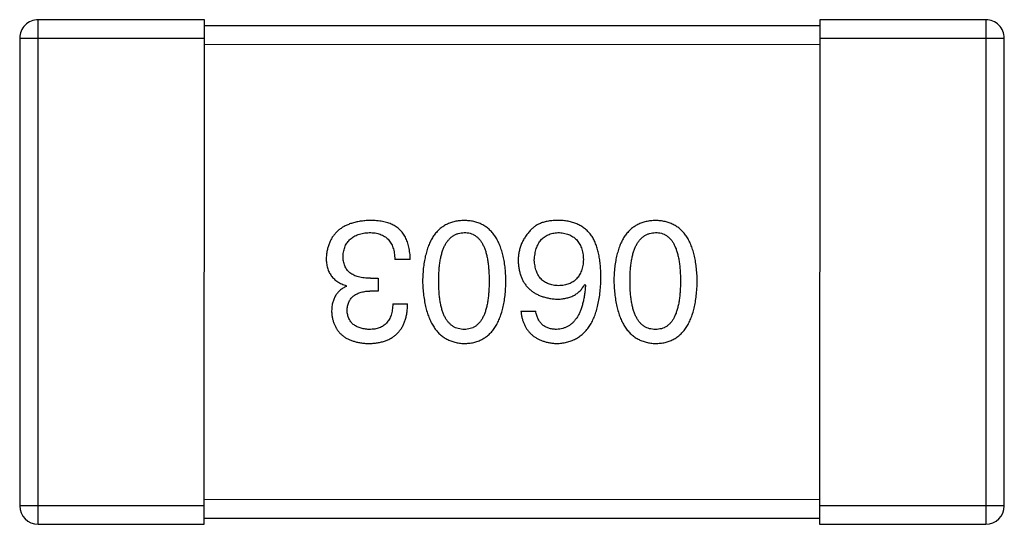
# Model space of a CAD drawing. Header units: millimetres. Extents: x 344 to 667, y 229 to 335.
# Tile 132 of 206: x 594.926 to 596.526, y 287.84 to 288.66. Entities that reach past the tile are written whole.
import ezdxf

# ---------------------------------------------------------------- set-up
doc = ezdxf.new("R2010")
doc.units = ezdxf.units.MM
doc.header["$LTSCALE"] = 0.5
doc.layers.get('0').update_dxf_attribs({"linetype": 'CONTINUOUS'})

msp = doc.modelspace()

# ---------------------------------------------------------------- linework, layer by layer
at = {"linetype": 'Continuous'}
for p, q in [((594.9558, 287.8397), (594.9559, 288.6597)), ((595.2259, 288.6597), (594.9559, 288.6597)), ((595.2258, 287.8397), (595.2259, 288.6597)), ((596.2259, 288.6596), (596.2258, 287.8396)), ((596.4959, 288.6596), (596.2259, 288.6596)), ((596.4959, 288.6596), (596.4958, 287.8396)), ((596.2259, 288.6496), (595.2259, 288.6497)), ((594.9259, 288.6297), (594.9258, 287.8697)), ((594.9259, 288.6297), (595.2259, 288.6297)), ((596.2259, 288.6296), (596.5259, 288.6296)), ((596.5258, 287.8696), (596.5259, 288.6296)), ((595.2259, 288.6197), (596.2259, 288.6196)), ((595.5606, 288.27), (595.5354, 288.27)), ((595.4961, 288.2394), (595.5081, 288.2394)), ((595.5081, 288.2394), (595.5081, 288.2186)), ((595.4567, 288.2263), (595.4567, 288.2274)), ((595.8441, 288.2295), (595.8452, 288.2284)), ((595.5081, 288.2186), (595.495, 288.2186)), ((595.5321, 288.1979), (595.5562, 288.1979)), ((595.7403, 288.1858), (595.7643, 288.1858)), ((595.2258, 287.8697), (594.9258, 287.8697)), ((596.2258, 287.8796), (595.2258, 287.8797)), ((596.5258, 287.8696), (596.2258, 287.8696)), ((594.9558, 287.8397), (595.2258, 287.8397)), ((595.2258, 287.8497), (596.2258, 287.8496)), ((596.2258, 287.8396), (596.4958, 287.8396))]:
    msp.add_line(p, q, dxfattribs=at)
for centre, start, end in [((594.9559, 288.6297), 89.9951, 179.9951), ((596.4959, 288.6296), 359.9951, 89.9951), ((594.9558, 287.8697), 179.9951, 269.9951), ((596.4958, 287.8696), 269.9951, 359.9951)]:
    msp.add_arc(centre, 0.03, start, end, dxfattribs=at)
for points, knots in [([(595.495, 288.3334), (595.4923, 288.3333), (595.4869, 288.333), (595.4792, 288.3321), (595.472, 288.3307), (595.4652, 288.3288), (595.459, 288.3266), (595.4533, 288.3239), (595.448, 288.3207), (595.4433, 288.3171), (595.4391, 288.313), (595.4354, 288.3085), (595.4322, 288.3035), (595.4295, 288.2981), (595.4273, 288.2923), (595.4257, 288.286), (595.4245, 288.2792), (595.4241, 288.2746), (595.424, 288.2722)], [0, 0, 0, 0, 0.078078, 0.151942, 0.221594, 0.28726, 0.350176, 0.409768, 0.467648, 0.523784, 0.578904, 0.634014, 0.689819, 0.746826, 0.805875, 0.867063, 0.931764, 1, 1, 1, 1]), ([(595.5311, 288.3268), (595.5299, 288.3274), (595.5276, 288.3284), (595.5238, 288.3298), (595.5198, 288.3309), (595.5154, 288.3318), (595.5107, 288.3325), (595.5058, 288.333), (595.5005, 288.3333), (595.4969, 288.3334), (595.495, 288.3334)], [0, 0, 0, 0, 0.101955, 0.208983, 0.322698, 0.44339, 0.570851, 0.70629, 0.84885, 1, 1, 1, 1]), ([(595.6482, 288.3334), (595.6456, 288.3333), (595.6404, 288.333), (595.6329, 288.3318), (595.6259, 288.3297), (595.6194, 288.327), (595.6134, 288.3234), (595.6078, 288.3191), (595.6028, 288.3141), (595.5983, 288.3082), (595.5943, 288.3017), (595.5909, 288.2943), (595.5879, 288.2863), (595.5854, 288.2775), (595.5834, 288.2679), (595.5819, 288.2576), (595.5809, 288.2466), (595.5806, 288.2389), (595.5805, 288.235)], [0, 0, 0, 0, 0.059134, 0.115603, 0.169236, 0.221572, 0.273254, 0.32474, 0.377319, 0.431815, 0.488555, 0.548609, 0.612242, 0.680182, 0.75251, 0.829782, 0.91231, 1, 1, 1, 1]), ([(595.716, 288.235), (595.7159, 288.2389), (595.7156, 288.2466), (595.7146, 288.2576), (595.7131, 288.2679), (595.7111, 288.2775), (595.7086, 288.2863), (595.7056, 288.2943), (595.7022, 288.3017), (595.6981, 288.3082), (595.6937, 288.3141), (595.6887, 288.3191), (595.6831, 288.3234), (595.6771, 288.327), (595.6706, 288.3297), (595.6636, 288.3318), (595.6561, 288.333), (595.6509, 288.3333), (595.6482, 288.3334)], [0, 0, 0, 0, 0.087693, 0.170223, 0.247496, 0.319826, 0.387768, 0.451403, 0.511459, 0.568358, 0.622671, 0.675251, 0.726739, 0.778422, 0.830759, 0.884394, 0.940865, 1, 1, 1, 1]), ([(595.8048, 288.3334), (595.802, 288.3334), (595.7966, 288.3335), (595.7888, 288.3329), (595.7816, 288.3317), (595.7751, 288.33), (595.7692, 288.3276), (595.764, 288.3247), (595.7594, 288.3212), (595.7568, 288.3184), (595.7556, 288.317)], [0, 0, 0, 0, 0.156782, 0.301945, 0.436395, 0.561474, 0.678489, 0.78853, 0.894967, 1, 1, 1, 1]), ([(595.8561, 288.3071), (595.8546, 288.3091), (595.8517, 288.3131), (595.8465, 288.3183), (595.8408, 288.3227), (595.8346, 288.3264), (595.8279, 288.3293), (595.8206, 288.3314), (595.8129, 288.3329), (595.8075, 288.3332), (595.8048, 288.3334)], [0, 0, 0, 0, 0.125033, 0.246266, 0.36603, 0.485265, 0.606781, 0.732144, 0.862551, 1, 1, 1, 1]), ([(595.9591, 288.3333), (595.9565, 288.3332), (595.9513, 288.333), (595.9438, 288.3317), (595.9368, 288.3297), (595.9302, 288.3269), (595.9242, 288.3234), (595.9187, 288.3191), (595.9137, 288.314), (595.9092, 288.3082), (595.9052, 288.3016), (595.9017, 288.2943), (595.8987, 288.2863), (595.8963, 288.2774), (595.8942, 288.2679), (595.8928, 288.2576), (595.8917, 288.2465), (595.8915, 288.2389), (595.8913, 288.235)], [0, 0, 0, 0, 0.059134, 0.115603, 0.169236, 0.221572, 0.273254, 0.32474, 0.377319, 0.431815, 0.488555, 0.548609, 0.612242, 0.680182, 0.75251, 0.829782, 0.91231, 1, 1, 1, 1]), ([(596.0269, 288.235), (596.0267, 288.2389), (596.0265, 288.2465), (596.0254, 288.2576), (596.024, 288.2679), (596.022, 288.2774), (596.0195, 288.2862), (596.0165, 288.2943), (596.013, 288.3016), (596.009, 288.3082), (596.0045, 288.314), (595.9995, 288.3191), (595.994, 288.3234), (595.988, 288.3269), (595.9814, 288.3297), (595.9744, 288.3317), (595.9669, 288.333), (595.9618, 288.3332), (595.9591, 288.3333)], [0, 0, 0, 0, 0.087693, 0.170223, 0.247496, 0.319826, 0.387768, 0.451403, 0.511459, 0.568358, 0.622671, 0.675251, 0.726739, 0.778422, 0.830759, 0.884394, 0.940865, 1, 1, 1, 1]), ([(595.5606, 288.27), (595.5605, 288.2718), (595.5604, 288.2753), (595.5599, 288.2804), (595.5592, 288.2852), (595.5584, 288.2899), (595.5573, 288.2943), (595.556, 288.2985), (595.5544, 288.3024), (595.5527, 288.306), (595.5507, 288.3095), (595.5486, 288.3127), (595.5462, 288.3157), (595.5436, 288.3184), (595.5408, 288.3209), (595.5377, 288.3231), (595.5345, 288.3252), (595.5322, 288.3263), (595.5311, 288.3268)], [0, 0, 0, 0, 0.078937, 0.154495, 0.226898, 0.296844, 0.363348, 0.427781, 0.48946, 0.549586, 0.607902, 0.664733, 0.720805, 0.776157, 0.831175, 0.886736, 0.943094, 1, 1, 1, 1]), ([(595.7556, 288.317), (595.754, 288.3152), (595.7509, 288.3118), (595.7469, 288.3062), (595.7435, 288.3004), (595.7407, 288.2944), (595.7386, 288.288), (595.737, 288.2815), (595.7361, 288.2747), (595.736, 288.2701), (595.7359, 288.2678)], [0, 0, 0, 0, 0.129393, 0.255335, 0.378531, 0.500878, 0.622934, 0.746191, 0.87096, 1, 1, 1, 1]), ([(595.4513, 288.2755), (595.4514, 288.2769), (595.4516, 288.2798), (595.4523, 288.2839), (595.4533, 288.2878), (595.4547, 288.2914), (595.4563, 288.2947), (595.4582, 288.2978), (595.4605, 288.3006), (595.463, 288.3031), (595.4658, 288.3054), (595.469, 288.3074), (595.4724, 288.3091), (595.4761, 288.3106), (595.4802, 288.3118), (595.4845, 288.3127), (595.4891, 288.3134), (595.4923, 288.3136), (595.4939, 288.3137)], [0, 0, 0, 0, 0.068514, 0.133941, 0.195994, 0.255362, 0.312994, 0.369441, 0.424687, 0.480522, 0.537148, 0.594801, 0.654411, 0.716817, 0.781981, 0.850498, 0.923306, 1, 1, 1, 1]), ([(595.4939, 288.3137), (595.4955, 288.3137), (595.4987, 288.3136), (595.5033, 288.3131), (595.5076, 288.3123), (595.5116, 288.311), (595.5153, 288.3095), (595.5187, 288.3077), (595.5218, 288.3054), (595.5246, 288.3028), (595.527, 288.2999), (595.5292, 288.2966), (595.531, 288.293), (595.5325, 288.2891), (595.5337, 288.2848), (595.5346, 288.2802), (595.5352, 288.2752), (595.5354, 288.2718), (595.5354, 288.27)], [0, 0, 0, 0, 0.071272, 0.13882, 0.201858, 0.262757, 0.320043, 0.376709, 0.431462, 0.486034, 0.541209, 0.597703, 0.65589, 0.717768, 0.782056, 0.850407, 0.92277, 1, 1, 1, 1]), ([(595.6067, 288.235), (595.6067, 288.2381), (595.6068, 288.2442), (595.6073, 288.253), (595.6081, 288.2612), (595.6092, 288.2689), (595.6106, 288.2759), (595.6124, 288.2823), (595.6145, 288.2882), (595.6169, 288.2934), (595.6197, 288.2981), (595.6228, 288.3021), (595.6262, 288.3056), (595.63, 288.3084), (595.6341, 288.3107), (595.6385, 288.3124), (595.6433, 288.3134), (595.6466, 288.3136), (595.6482, 288.3137)], [0, 0, 0, 0, 0.094834, 0.184067, 0.267029, 0.344713, 0.417334, 0.484367, 0.546941, 0.604717, 0.65953, 0.710539, 0.759381, 0.806382, 0.853027, 0.900623, 0.949121, 1, 1, 1, 1]), ([(595.6482, 288.3137), (595.6499, 288.3136), (595.6531, 288.3135), (595.6577, 288.3126), (595.662, 288.3111), (595.666, 288.3088), (595.6697, 288.3061), (595.673, 288.3026), (595.676, 288.2986), (595.6787, 288.2939), (595.6811, 288.2887), (595.6832, 288.2828), (595.6848, 288.2763), (595.6863, 288.2693), (595.6873, 288.2616), (595.6881, 288.2533), (595.6886, 288.2443), (595.6886, 288.2382), (595.6887, 288.235)], [0, 0, 0, 0, 0.049766, 0.097012, 0.143225, 0.188786, 0.235079, 0.282962, 0.333687, 0.387747, 0.445963, 0.508657, 0.576545, 0.649868, 0.72822, 0.812712, 0.903543, 1, 1, 1, 1]), ([(595.7621, 288.2689), (595.7623, 288.2706), (595.7625, 288.274), (595.7632, 288.2788), (595.7641, 288.2834), (595.7653, 288.2876), (595.7667, 288.2916), (595.7685, 288.2951), (595.7704, 288.2984), (595.7727, 288.3014), (595.7753, 288.3041), (595.7781, 288.3064), (595.7812, 288.3085), (595.7845, 288.3102), (595.7881, 288.3115), (595.792, 288.3126), (595.7961, 288.3133), (595.7989, 288.3136), (595.8004, 288.3137)], [0, 0, 0, 0, 0.078863, 0.153308, 0.223539, 0.289857, 0.35341, 0.413572, 0.471721, 0.528235, 0.584279, 0.638781, 0.69466, 0.751251, 0.809198, 0.869697, 0.933318, 1, 1, 1, 1]), ([(595.8004, 288.3137), (595.802, 288.3136), (595.8051, 288.3135), (595.8096, 288.3128), (595.8138, 288.3119), (595.8177, 288.3106), (595.8214, 288.309), (595.8247, 288.3071), (595.8278, 288.3049), (595.8305, 288.3022), (595.833, 288.2993), (595.8351, 288.2961), (595.8371, 288.2925), (595.8386, 288.2886), (595.8399, 288.2844), (595.8409, 288.2799), (595.8416, 288.275), (595.8418, 288.2717), (595.8419, 288.27)], [0, 0, 0, 0, 0.070403, 0.137196, 0.200053, 0.260887, 0.31876, 0.37535, 0.430743, 0.485927, 0.541678, 0.598832, 0.657726, 0.719441, 0.783504, 0.851852, 0.923533, 1, 1, 1, 1]), ([(595.8703, 288.2394), (595.8703, 288.2429), (595.8703, 288.2498), (595.8695, 288.2598), (595.8685, 288.2692), (595.8669, 288.278), (595.8649, 288.2862), (595.8625, 288.2938), (595.8596, 288.3008), (595.8573, 288.305), (595.8561, 288.3071)], [0, 0, 0, 0, 0.151498, 0.29521, 0.430242, 0.557137, 0.677306, 0.790845, 0.898111, 1, 1, 1, 1]), ([(595.9176, 288.235), (595.9176, 288.2381), (595.9177, 288.2442), (595.9181, 288.253), (595.9189, 288.2612), (595.9201, 288.2688), (595.9215, 288.2759), (595.9233, 288.2823), (595.9254, 288.2881), (595.9278, 288.2934), (595.9306, 288.298), (595.9337, 288.3021), (595.9371, 288.3056), (595.9409, 288.3084), (595.945, 288.3107), (595.9494, 288.3123), (595.9542, 288.3134), (595.9574, 288.3136), (595.9591, 288.3137)], [0, 0, 0, 0, 0.094834, 0.184067, 0.267029, 0.344713, 0.417334, 0.484367, 0.546941, 0.604717, 0.65953, 0.710539, 0.759381, 0.806382, 0.853027, 0.900623, 0.949121, 1, 1, 1, 1]), ([(595.9591, 288.3137), (595.9607, 288.3136), (595.9639, 288.3135), (595.9686, 288.3126), (595.9729, 288.3111), (595.9769, 288.3088), (595.9806, 288.306), (595.9839, 288.3026), (595.9869, 288.2986), (595.9896, 288.2939), (595.9919, 288.2887), (595.994, 288.2828), (595.9957, 288.2763), (595.9971, 288.2692), (595.9982, 288.2615), (595.999, 288.2532), (595.9995, 288.2443), (595.9995, 288.2382), (595.9995, 288.235)], [0, 0, 0, 0, 0.049766, 0.097012, 0.143225, 0.188786, 0.235079, 0.282962, 0.333687, 0.387747, 0.445963, 0.508657, 0.576545, 0.649868, 0.72822, 0.812712, 0.903543, 1, 1, 1, 1]), ([(595.424, 288.2722), (595.424, 288.2708), (595.424, 288.268), (595.4245, 288.2639), (595.425, 288.26), (595.426, 288.2563), (595.4271, 288.2528), (595.4285, 288.2495), (595.4302, 288.2464), (595.4321, 288.2435), (595.4343, 288.2407), (595.4367, 288.2382), (595.4395, 288.236), (595.4424, 288.2338), (595.4456, 288.2319), (595.4491, 288.2301), (595.4528, 288.2287), (595.4554, 288.2278), (595.4567, 288.2274)], [0, 0, 0, 0, 0.071215, 0.138707, 0.20396, 0.266995, 0.327734, 0.387609, 0.445602, 0.503345, 0.561136, 0.618597, 0.677672, 0.738255, 0.799989, 0.863961, 0.930555, 1, 1, 1, 1]), ([(595.4961, 288.2394), (595.4943, 288.2394), (595.4908, 288.2394), (595.4857, 288.2399), (595.4809, 288.2406), (595.4766, 288.2416), (595.4725, 288.2428), (595.4688, 288.2444), (595.4655, 288.2462), (595.4625, 288.2484), (595.4598, 288.2507), (595.4575, 288.2535), (595.4556, 288.2564), (595.454, 288.2597), (595.4528, 288.2632), (595.4519, 288.2671), (595.4514, 288.2712), (595.4513, 288.274), (595.4513, 288.2755)], [0, 0, 0, 0, 0.082495, 0.159728, 0.232496, 0.300725, 0.365163, 0.425859, 0.483728, 0.538892, 0.592921, 0.646195, 0.699968, 0.754746, 0.811387, 0.870806, 0.933482, 1, 1, 1, 1]), ([(595.7359, 288.2678), (595.736, 288.2654), (595.7363, 288.2609), (595.7373, 288.2542), (595.7387, 288.248), (595.7405, 288.2422), (595.7428, 288.2368), (595.7456, 288.2319), (595.7488, 288.2273), (595.7525, 288.2232), (595.7567, 288.2195), (595.7612, 288.2162), (595.7663, 288.2134), (595.7718, 288.2109), (595.7778, 288.2089), (595.7842, 288.2073), (595.791, 288.2061), (595.7958, 288.2057), (595.7982, 288.2055)], [0, 0, 0, 0, 0.071527, 0.139094, 0.20346, 0.264939, 0.323904, 0.381383, 0.437591, 0.493343, 0.549401, 0.606085, 0.664838, 0.725424, 0.788712, 0.855452, 0.925772, 1, 1, 1, 1]), ([(595.8015, 288.2273), (595.8, 288.2274), (595.7971, 288.2276), (595.7928, 288.2282), (595.7888, 288.229), (595.7851, 288.2303), (595.7817, 288.2318), (595.7785, 288.2336), (595.7756, 288.2358), (595.773, 288.2382), (595.7707, 288.241), (595.7686, 288.2441), (595.7669, 288.2475), (595.7653, 288.2512), (595.7642, 288.2552), (595.7632, 288.2595), (595.7625, 288.2641), (595.7623, 288.2672), (595.7621, 288.2689)], [0, 0, 0, 0, 0.069884, 0.136529, 0.199638, 0.259844, 0.317774, 0.374356, 0.430026, 0.485148, 0.5409, 0.597889, 0.657472, 0.718614, 0.783613, 0.85129, 0.923712, 1, 1, 1, 1]), ([(595.8419, 288.27), (595.8418, 288.2683), (595.8416, 288.265), (595.8409, 288.2603), (595.8399, 288.2559), (595.8386, 288.2518), (595.8371, 288.248), (595.8353, 288.2445), (595.8332, 288.2413), (595.8308, 288.2385), (595.8281, 288.236), (595.8251, 288.2338), (595.8219, 288.2319), (595.8183, 288.2304), (595.8145, 288.2291), (595.8104, 288.2282), (595.806, 288.2275), (595.803, 288.2274), (595.8015, 288.2273)], [0, 0, 0, 0, 0.076072, 0.148369, 0.216753, 0.281358, 0.342792, 0.401604, 0.458929, 0.514444, 0.569818, 0.625343, 0.681554, 0.739608, 0.800134, 0.863477, 0.929547, 1, 1, 1, 1]), ([(595.7982, 288.1334), (595.801, 288.1335), (595.8065, 288.1339), (595.8146, 288.1353), (595.822, 288.1376), (595.829, 288.1407), (595.8354, 288.1445), (595.8413, 288.1492), (595.8466, 288.1547), (595.8514, 288.161), (595.8556, 288.168), (595.8593, 288.1759), (595.8625, 288.1845), (595.8651, 288.194), (595.8673, 288.2042), (595.8688, 288.2152), (595.87, 288.227), (595.8702, 288.2352), (595.8703, 288.2394)], [0, 0, 0, 0, 0.058957, 0.115262, 0.16907, 0.221312, 0.273147, 0.324961, 0.377649, 0.432026, 0.488925, 0.549039, 0.612912, 0.680653, 0.753056, 0.830314, 0.912483, 1, 1, 1, 1]), ([(595.4567, 288.2263), (595.4548, 288.2253), (595.4511, 288.2235), (595.4461, 288.2198), (595.442, 288.2154), (595.4385, 288.2105), (595.4359, 288.2049), (595.434, 288.1987), (595.4329, 288.1919), (595.4328, 288.1872), (595.4327, 288.1848)], [0, 0, 0, 0, 0.125227, 0.244792, 0.361427, 0.478215, 0.59667, 0.722058, 0.856314, 1, 1, 1, 1]), ([(595.5805, 288.235), (595.5807, 288.231), (595.581, 288.2232), (595.5821, 288.2119), (595.5837, 288.2013), (595.5858, 288.1915), (595.5883, 288.1825), (595.5913, 288.1742), (595.5949, 288.1667), (595.5989, 288.1599), (595.6034, 288.1539), (595.6083, 288.1486), (595.6138, 288.1441), (595.6198, 288.1404), (595.6262, 288.1375), (595.6331, 288.1353), (595.6405, 288.1338), (595.6456, 288.1335), (595.6482, 288.1334)], [0, 0, 0, 0, 0.088475, 0.171606, 0.249595, 0.322626, 0.391327, 0.455765, 0.516374, 0.573675, 0.628522, 0.681161, 0.732559, 0.783563, 0.83504, 0.887639, 0.942585, 1, 1, 1, 1]), ([(595.6482, 288.1563), (595.6466, 288.1564), (595.6433, 288.1565), (595.6385, 288.1574), (595.6341, 288.159), (595.63, 288.1611), (595.6262, 288.164), (595.6228, 288.1674), (595.6197, 288.1714), (595.6169, 288.1761), (595.6145, 288.1813), (595.6124, 288.1872), (595.6106, 288.1937), (595.6092, 288.2007), (595.6081, 288.2084), (595.6073, 288.2168), (595.6068, 288.2257), (595.6067, 288.2318), (595.6067, 288.235)], [0, 0, 0, 0, 0.050604, 0.098688, 0.145699, 0.191791, 0.238625, 0.286717, 0.337546, 0.391814, 0.449755, 0.512106, 0.579685, 0.652048, 0.730262, 0.814146, 0.904281, 1, 1, 1, 1]), ([(595.6482, 288.1334), (595.6509, 288.1335), (595.6561, 288.1337), (595.6636, 288.135), (595.6706, 288.1372), (595.6771, 288.14), (595.6831, 288.1436), (595.6886, 288.1481), (595.6937, 288.1533), (595.6981, 288.1594), (595.7021, 288.1661), (595.7056, 288.1737), (595.7086, 288.182), (595.7111, 288.1911), (595.7131, 288.201), (595.7146, 288.2116), (595.7156, 288.2231), (595.7159, 288.2309), (595.716, 288.235)], [0, 0, 0, 0, 0.057911, 0.113262, 0.165956, 0.217443, 0.268511, 0.319665, 0.372, 0.426129, 0.483365, 0.543779, 0.607756, 0.676562, 0.749704, 0.827713, 0.911177, 1, 1, 1, 1]), ([(595.6887, 288.235), (595.6886, 288.2318), (595.6886, 288.2257), (595.6881, 288.2168), (595.6873, 288.2084), (595.6863, 288.2007), (595.6848, 288.1937), (595.6831, 288.1872), (595.6811, 288.1813), (595.6787, 288.1761), (595.676, 288.1714), (595.673, 288.1674), (595.6697, 288.164), (595.666, 288.1611), (595.662, 288.159), (595.6577, 288.1574), (595.6531, 288.1565), (595.6499, 288.1564), (595.6482, 288.1563)], [0, 0, 0, 0, 0.096452, 0.187278, 0.271765, 0.350519, 0.423437, 0.491321, 0.554011, 0.612224, 0.666281, 0.717003, 0.764884, 0.811423, 0.856783, 0.902993, 0.950236, 1, 1, 1, 1]), ([(595.7982, 288.2055), (595.8008, 288.2056), (595.8059, 288.2057), (595.8133, 288.2068), (595.82, 288.2087), (595.8261, 288.2113), (595.8316, 288.2147), (595.8365, 288.2189), (595.8407, 288.2239), (595.843, 288.2276), (595.8441, 288.2295)], [0, 0, 0, 0, 0.144617, 0.279572, 0.40596, 0.526097, 0.64389, 0.760003, 0.877724, 1, 1, 1, 1]), ([(595.8452, 288.2284), (595.845, 288.2256), (595.8446, 288.2201), (595.8436, 288.2122), (595.8423, 288.2047), (595.8407, 288.1978), (595.8388, 288.1914), (595.8367, 288.1856), (595.8342, 288.1802), (595.8314, 288.1754), (595.8283, 288.1712), (595.8249, 288.1674), (595.8212, 288.1642), (595.8171, 288.1616), (595.8129, 288.1594), (595.8082, 288.1579), (595.8033, 288.1567), (595.7999, 288.1564), (595.7982, 288.1563)], [0, 0, 0, 0, 0.089218, 0.173709, 0.252753, 0.326963, 0.397099, 0.462534, 0.524018, 0.582178, 0.637235, 0.689955, 0.741228, 0.791618, 0.841661, 0.892925, 0.945259, 1, 1, 1, 1]), ([(595.8913, 288.235), (595.8915, 288.231), (595.8919, 288.2232), (595.893, 288.2119), (595.8946, 288.2013), (595.8967, 288.1915), (595.8992, 288.1825), (595.9022, 288.1742), (595.9057, 288.1667), (595.9097, 288.1599), (595.9142, 288.1539), (595.9192, 288.1486), (595.9247, 288.1441), (595.9306, 288.1404), (595.9371, 288.1375), (595.944, 288.1352), (595.9514, 288.1338), (595.9565, 288.1335), (595.9591, 288.1333)], [0, 0, 0, 0, 0.088475, 0.171606, 0.249595, 0.322626, 0.391327, 0.455765, 0.516374, 0.573675, 0.628522, 0.681161, 0.732559, 0.783563, 0.83504, 0.887639, 0.942585, 1, 1, 1, 1]), ([(595.9591, 288.1563), (595.9574, 288.1564), (595.9541, 288.1565), (595.9494, 288.1574), (595.945, 288.1589), (595.9408, 288.1611), (595.9371, 288.1639), (595.9336, 288.1673), (595.9306, 288.1714), (595.9278, 288.176), (595.9254, 288.1813), (595.9233, 288.1872), (595.9215, 288.1936), (595.9201, 288.2007), (595.9189, 288.2084), (595.9181, 288.2167), (595.9177, 288.2257), (595.9176, 288.2318), (595.9176, 288.235)], [0, 0, 0, 0, 0.050604, 0.098688, 0.145699, 0.191791, 0.238625, 0.286717, 0.337546, 0.391814, 0.449755, 0.512106, 0.579685, 0.652048, 0.730262, 0.814146, 0.904281, 1, 1, 1, 1]), ([(595.9591, 288.1333), (595.9617, 288.1335), (595.9669, 288.1337), (595.9744, 288.135), (595.9814, 288.1371), (595.988, 288.1399), (595.994, 288.1436), (595.9995, 288.1481), (596.0045, 288.1533), (596.009, 288.1593), (596.013, 288.1661), (596.0165, 288.1737), (596.0195, 288.182), (596.0219, 288.1911), (596.024, 288.201), (596.0254, 288.2116), (596.0265, 288.223), (596.0267, 288.2309), (596.0269, 288.235)], [0, 0, 0, 0, 0.057911, 0.113262, 0.165956, 0.217443, 0.268511, 0.319665, 0.372, 0.426129, 0.483365, 0.543779, 0.607756, 0.676562, 0.749704, 0.827713, 0.911177, 1, 1, 1, 1]), ([(595.9995, 288.235), (595.9995, 288.2318), (595.9995, 288.2257), (595.999, 288.2167), (595.9982, 288.2084), (595.9972, 288.2007), (595.9956, 288.1936), (595.994, 288.1872), (595.9919, 288.1813), (595.9896, 288.176), (595.9869, 288.1714), (595.9839, 288.1673), (595.9805, 288.1639), (595.9769, 288.1611), (595.9729, 288.1589), (595.9686, 288.1574), (595.9639, 288.1565), (595.9607, 288.1564), (595.9591, 288.1563)], [0, 0, 0, 0, 0.096452, 0.187278, 0.271765, 0.350519, 0.423437, 0.491321, 0.554011, 0.612224, 0.666281, 0.717003, 0.764884, 0.811423, 0.856783, 0.902993, 0.950236, 1, 1, 1, 1]), ([(595.4578, 288.1869), (595.4579, 288.1882), (595.458, 288.1906), (595.4586, 288.1941), (595.4594, 288.1974), (595.4605, 288.2004), (595.4618, 288.2032), (595.4635, 288.2057), (595.4654, 288.2081), (595.4676, 288.2102), (595.4701, 288.2121), (595.4729, 288.2137), (595.4759, 288.2151), (595.4792, 288.2163), (595.4827, 288.2172), (595.4866, 288.218), (595.4907, 288.2185), (595.4935, 288.2186), (595.495, 288.2186)], [0, 0, 0, 0, 0.067741, 0.131599, 0.192143, 0.249977, 0.306453, 0.361639, 0.416449, 0.471489, 0.527582, 0.584873, 0.644974, 0.70814, 0.77492, 0.845909, 0.920585, 1, 1, 1, 1]), ([(595.4928, 288.1334), (595.4953, 288.1335), (595.5002, 288.1336), (595.5073, 288.1345), (595.5139, 288.1358), (595.52, 288.1377), (595.5257, 288.14), (595.5309, 288.1428), (595.5356, 288.1462), (595.5399, 288.15), (595.5436, 288.1543), (595.5469, 288.1591), (595.5496, 288.1644), (595.552, 288.1701), (595.5538, 288.1764), (595.5551, 288.1831), (595.5559, 288.1903), (595.5561, 288.1953), (595.5562, 288.1979)], [0, 0, 0, 0, 0.073232, 0.142595, 0.207997, 0.270074, 0.329156, 0.386529, 0.441846, 0.496976, 0.551877, 0.607941, 0.665637, 0.725446, 0.788542, 0.855101, 0.925196, 1, 1, 1, 1]), ([(595.5321, 288.1979), (595.5321, 288.1962), (595.5319, 288.1929), (595.5313, 288.1882), (595.5306, 288.1838), (595.5294, 288.1797), (595.528, 288.176), (595.5263, 288.1726), (595.5244, 288.1695), (595.5221, 288.1667), (595.5196, 288.1642), (595.5167, 288.1621), (595.5136, 288.1603), (595.5102, 288.1589), (595.5065, 288.1577), (595.5026, 288.1569), (595.4983, 288.1564), (595.4954, 288.1564), (595.4939, 288.1563)], [0, 0, 0, 0, 0.078134, 0.15164, 0.221358, 0.286689, 0.348614, 0.407697, 0.464247, 0.520153, 0.574432, 0.629291, 0.684538, 0.742032, 0.801329, 0.863637, 0.930123, 1, 1, 1, 1]), ([(595.4327, 288.1848), (595.4329, 288.1828), (595.4332, 288.1789), (595.4342, 288.1733), (595.4357, 288.168), (595.4376, 288.1631), (595.4399, 288.1586), (595.4426, 288.1544), (595.4457, 288.1506), (595.4493, 288.1472), (595.4533, 288.1442), (595.4577, 288.1415), (595.4625, 288.1392), (595.4678, 288.1374), (595.4735, 288.1357), (595.4795, 288.1346), (595.486, 288.1337), (595.4905, 288.1335), (595.4928, 288.1334)], [0, 0, 0, 0, 0.067521, 0.132139, 0.193339, 0.252064, 0.309083, 0.364848, 0.420021, 0.475612, 0.532002, 0.589602, 0.649896, 0.712634, 0.778603, 0.848416, 0.922155, 1, 1, 1, 1]), ([(595.4939, 288.1563), (595.4925, 288.1564), (595.4898, 288.1565), (595.486, 288.157), (595.4824, 288.1577), (595.479, 288.1586), (595.4758, 288.1597), (595.4729, 288.1611), (595.4703, 288.1627), (595.4679, 288.1645), (595.4657, 288.1665), (595.4639, 288.1688), (595.4622, 288.1713), (595.4608, 288.174), (595.4597, 288.1769), (595.4588, 288.1801), (595.4582, 288.1834), (595.4579, 288.1858), (595.4578, 288.1869)], [0, 0, 0, 0, 0.078051, 0.151197, 0.220412, 0.286742, 0.34933, 0.409464, 0.467368, 0.52298, 0.578639, 0.633998, 0.690142, 0.746855, 0.805868, 0.867776, 0.932345, 1, 1, 1, 1]), ([(595.7403, 288.1858), (595.7405, 288.1838), (595.741, 288.1799), (595.7423, 288.1743), (595.7438, 288.169), (595.7458, 288.1641), (595.7482, 288.1595), (595.7509, 288.1554), (595.754, 288.1515), (595.7574, 288.148), (595.7613, 288.1449), (595.7654, 288.1422), (595.77, 288.1398), (595.775, 288.1378), (595.7802, 288.1361), (595.7859, 288.1348), (595.7919, 288.1339), (595.7961, 288.1335), (595.7982, 288.1334)], [0, 0, 0, 0, 0.06947, 0.136096, 0.199592, 0.260665, 0.319672, 0.377156, 0.433415, 0.489984, 0.546535, 0.604276, 0.663499, 0.725182, 0.788953, 0.855683, 0.926216, 1, 1, 1, 1]), ([(595.7982, 288.1563), (595.7959, 288.1564), (595.7916, 288.1565), (595.7855, 288.158), (595.7801, 288.1603), (595.7754, 288.1636), (595.7714, 288.1678), (595.7683, 288.173), (595.7658, 288.1791), (595.7648, 288.1835), (595.7643, 288.1858)], [0, 0, 0, 0, 0.136586, 0.261496, 0.378089, 0.490612, 0.605522, 0.725767, 0.8561, 1, 1, 1, 1])]:
    msp.add_open_spline(points, degree=3, knots=knots, dxfattribs=at)

doc.saveas('drawing.dxf')
